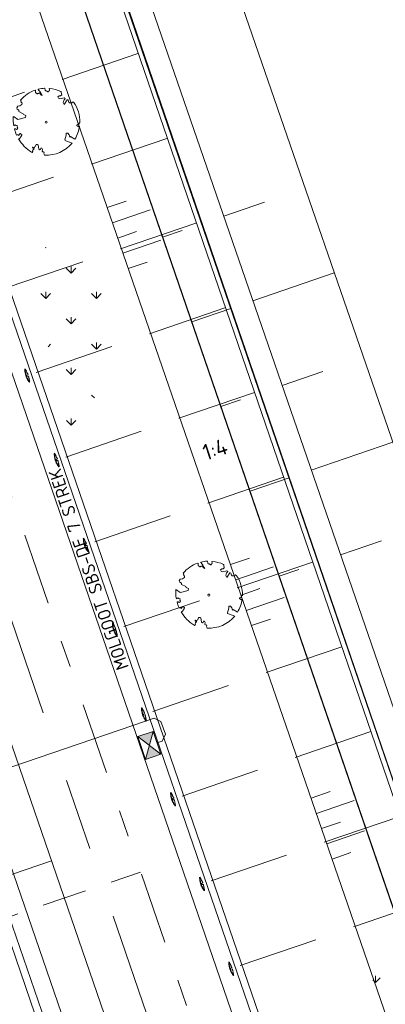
# Model space of a CAD drawing. Header units: metres. Extents: x 264570 to 266133, y 576109 to 577454.
# Tile 99 of 128: x 265514 to 265524, y 576857 to 576885. Entities that reach past the tile are written whole.
import ezdxf

# ---------------------------------------------------------------- set-up
doc = ezdxf.new("R2010")
doc.units = ezdxf.units.M
doc.set_wipeout_variables(frame=1)
for name, pattern in [('AM-AS', [16, 10, -2, 2, -2]), ('B-WE-RI-HWA_HUISAANSLUITING_PVC_125-G', [10, 3.25, -0.75, 1.25, -0.75, 1.25, -0.75, 1.25, -0.75]), ('B-WE-RI-HWA_PVC_160-G', [10, 5.5, -4.5]), ('B-WE-RI-HWA_PVC_315-G', [10, 2, -1.125, 0.75, -1.125, 2, -1.125, 0.75, -1.125]), ('XX-HIDDEN2', [3.335, 2.225, -1.11])]:
    doc.linetypes.add(name, pattern=pattern)
for name, color, linetype, lineweight in [('B-OI-RI-HWA_KOLK-S', 252, 'Continuous', 9), ('B-WE-AM-AS-WEG-GD', 252, 'AM-AS', 18), ('B-WE-GK-BESCHOEIING-TYPE_1-G', 252, 'B-WE-GK-BESCHOEIING_TYPE_1-G', 15), ('B-WE-GR-BOOM-S', 252, 'Continuous', 15), ('B-WE-GR-GRAS_BERMKRUIDENMENGSEL-A', 252, 'Continuous', 18), ('B-WE-GW-TALUDARCERING_KORT-G', 252, 'Continuous', 15), ('B-WE-GW-TALUDARCERING_LANG-G', 252, 'Continuous', 15), ('B-WE-OG-TOPOGRAFIE-G', 252, 'Continuous', 15), ('B-WE-RI-DWA_HUISAANSLUITING_PVC_125-G', 252, 'B-WE-RI-DWA_HUISAANSLUITING_PVC_125-G', 18), ('B-WE-RI-DWA_PVC_250-G', 252, 'B-WE-RI-DWA_PVC_250-G', 18), ('B-WE-RI-HWA_HUISAANSLUITING_PVC_125-G', 252, 'B-WE-RI-HWA_HUISAANSLUITING_PVC_125-G', 18), ('B-WE-RI-HWA_KOLKAANSLUITING_PVC_125-G', 252, 'B-WE-RI-HWA_HUISAANSLUITING_PVC_125-G', 18), ('B-WE-RI-HWA_PVC_160-G', 252, 'B-WE-RI-HWA_PVC_160-G', 18), ('B-WE-RI-HWA_PVC_315-G', 252, 'B-WE-RI-HWA_PVC_315-G', 18), ('B-WE-VH-KANTOPSLUITING_INRITVERLOOPBAND_19-22X16-G', 252, 'B-WE-VH-KANTOPSLUITING_GAZONBAND_[AFMETINGEN1]-G', 18), ('B-WE-VH-KANTOPSLUITING_OPSLUITBAND_10X20-G', 252, 'B-WE-VH-KANTOPSLUITING_TALUDBAND-G', 18), ('B-XX-AL-HOOGTELABEL-T18', 252, 'Continuous', 18), ('B-XX-AL-T25', 252, 'Continuous', 9), ('B-XX-GC-VERANKERING_ANKERSTANG-G', 252, 'XX-HIDDEN2', 18), ('B-XX-GK-BESCHOEIING_KUNSTSTOF-G', 252, 'GK-BESCHOEIING', 18)]:
    doc.layers.add(name, color=color, linetype=linetype, lineweight=lineweight)
doc.styles.add('NLCS-ISO', font='NLCS-ISO.ttf')
doc.styles.add('NLCS-ISO Standaard', font='NLCS-ISO.ttf')
doc.styles.add('NLCS-ISO-M250-T18', font='NLCS-ISO.ttf', dxfattribs={"height": 0.45})
doc.styles.get("Standard").update_dxf_attribs({"font": 'arial.ttf'})
doc.linetypes.add('B-WE-GK-BESCHOEIING_TYPE_1-G', pattern='A,7.5,[151,NLCS.shx,S=2,R=0,X=-0.25,Y=0.6],2.5', length=10)
doc.linetypes.add('B-WE-RI-DWA_HUISAANSLUITING_PVC_125-G', pattern='A,5.375,-1.75,["o",Standard,S=1,R=0,X=-0.35,Y=-0.35],-1.75,1.125', length=10)
doc.linetypes.add('B-WE-RI-DWA_PVC_250-G', pattern='A,6,-5.5,["O   O   O",NLCS-ISO,S=0.5,R=0,X=-2.5,Y=-0.2],-3.5,5', length=20)
doc.linetypes.add('B-WE-VH-KANTOPSLUITING_GAZONBAND_[AFMETINGEN1]-G', pattern='A,4,-3,[160,NLCS.shx,S=0.25,R=0,X=0,Y=0],-3', length=10)
doc.linetypes.add('B-WE-VH-KANTOPSLUITING_TALUDBAND-G', pattern='A,5,-2.5,[4,NLCS.shx,S=0.5,R=0,X=0,Y=0],-2.5', length=10)
doc.linetypes.add('GK-BESCHOEIING', pattern='A,30,-5,[1,NLCS.SHX,S=1,R=0,X=0,Y=0],-5', length=40)
pattern_1 = [(90, (214669.059932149, 555914.2474301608), (-0.707106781, 0.707106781), [0.1875, -1.226713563]), (45, (214669.059932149, 555914.2474301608), (-0.7071067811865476, 0.7071067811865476), [0.1875, -0.8125000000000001]), (135, (214669.059932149, 555914.2474301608), (-0.7071067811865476, -0.7071067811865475), [0.1875, -0.8125])]

# ---------------------------------------------------------------- blocks, each defined once
blk = doc.blocks.new('BOOM_WHIPEOUT_SOORT')
blk.add_wipeout([(-0.20752439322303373, -4.622307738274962), (0.019471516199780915, -4.623304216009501), (0.27405912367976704, -4.621145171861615), (0.577116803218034, -4.594876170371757), (0.8973899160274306, -4.545272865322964), (1.1778220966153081, -4.482844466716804), (1.5996416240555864, -4.353766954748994), (1.953058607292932, -4.21139634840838), (2.244985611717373, -4.063796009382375), (2.526667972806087, -3.9005760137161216), (2.9041901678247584, -3.6340727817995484), (3.0979308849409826, -3.473841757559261), (3.331703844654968, -3.255125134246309), (3.4925855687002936, -3.0856646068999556), (3.6232387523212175, -2.9346055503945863), (3.6232387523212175, -2.9346055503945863), (2.77068077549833, -2.608685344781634), (2.637432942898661, -2.5896273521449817), (2.609555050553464, -2.4687334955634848), (2.7932824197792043, -1.8347677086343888), (2.7876413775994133, -1.5451556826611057), (3.029755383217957, -1.5427880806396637), (3.2384075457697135, -1.7930561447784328), (3.3076593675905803, -2.103838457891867), (3.4162002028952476, -2.029217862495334), (4.00189220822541, -2.4066790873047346), (4.084031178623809, -2.268231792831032), (4.175878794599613, -2.0991752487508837), (4.249041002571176, -1.9513081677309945), (4.316178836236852, -1.8027229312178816), (4.37706773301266, -1.6545189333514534), (4.429234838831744, -1.5145309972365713), (4.479258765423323, -1.365543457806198), (4.535831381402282, -1.1729165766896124), (4.592220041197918, -0.9411715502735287), (4.640131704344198, -0.6856879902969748), (4.659341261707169, -0.5524494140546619), (4.547656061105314, -0.6635139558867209), (4.281794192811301, -0.4787032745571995), (4.331532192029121, -0.35083122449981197), (4.495772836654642, -0.40370044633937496), (4.482533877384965, -0.2902863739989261), (4.588047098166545, -0.2709153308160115), (4.588986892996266, -0.15586356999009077), (4.697004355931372, -0.05169747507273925), (4.696580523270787, 0.1661515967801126), (4.679691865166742, 0.46230398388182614), (4.652230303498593, 0.7012779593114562), (4.597659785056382, 1.0119631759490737), (4.538363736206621, 1.259780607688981), (4.473056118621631, 1.4812174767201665), (4.392647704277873, 1.7103817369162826), (4.301897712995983, 1.931775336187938), (4.208640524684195, 2.1308415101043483), (4.142744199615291, 2.258359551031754), (4.039958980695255, 2.440128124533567), (3.9272006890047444, 2.6201057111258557), (3.8853714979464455, 2.6825204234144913), (3.8275621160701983, 2.7634327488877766), (3.7973644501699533, 2.7864421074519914), (3.755994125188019, 2.7993129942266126), (3.710477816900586, 2.7956019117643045), (3.703695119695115, 2.7934412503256), (3.669510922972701, 2.774460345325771), (3.6546699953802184, 2.7602750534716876), (3.6648033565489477, 2.7608255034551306), (3.6813719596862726, 2.7693983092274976), (3.6482347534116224, 2.7522526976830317), (3.6140321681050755, 2.720489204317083), (3.5832423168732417, 2.70439626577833), (3.535690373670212, 2.685674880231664), (3.49420690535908, 2.674711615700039), (3.4369015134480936, 2.6670254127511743), (3.39221200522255, 2.6667539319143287), (3.3268437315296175, 2.6753852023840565), (3.2671578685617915, 2.693230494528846), (3.236053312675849, 2.708445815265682), (3.205661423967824, 2.7309364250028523), (3.181471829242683, 2.7569365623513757), (3.1702652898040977, 2.7729373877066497), (3.1493905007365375, 2.8175094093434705), (3.142184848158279, 2.847350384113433), (3.1402714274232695, 2.8947640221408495), (3.1404579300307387, 2.9207559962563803), (3.1311710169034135, 2.9673856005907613), (3.1125584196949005, 3.0061528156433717), (3.0975163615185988, 3.026491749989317), (3.078584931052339, 3.0455829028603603), (3.0391099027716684, 3.071671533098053), (2.9937579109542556, 3.089257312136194), (2.9621340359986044, 3.0898823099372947), (2.9368881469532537, 3.088412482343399), (2.9206173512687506, 3.085555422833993), (2.90782895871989, 3.0651772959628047), (2.5289886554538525, 2.4615005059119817), (2.375976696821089, 2.711768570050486), (2.495602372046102, 3.102148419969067), (2.62719320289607, 3.1831941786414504), (2.6409823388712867, 3.3070058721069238), (2.5003067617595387, 3.3847277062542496), (1.923431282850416, 3.252119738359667), (1.7085415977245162, 3.32124787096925), (1.6291190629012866, 3.518876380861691), (1.836640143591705, 3.674522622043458), (2.010102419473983, 3.6382019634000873), (2.170159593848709, 3.7977532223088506), (2.1062440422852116, 4.123633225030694), (2.109077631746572, 4.134539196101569), (2.1114795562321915, 4.162477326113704), (2.101838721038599, 4.205097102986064), (2.0895417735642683, 4.226721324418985), (2.0597645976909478, 4.255535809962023), (2.026590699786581, 4.2727361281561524), (1.9890498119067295, 4.290345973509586), (1.8430242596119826, 4.355049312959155), (1.7483771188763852, 4.393852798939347), (1.5797401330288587, 4.457113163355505), (1.4733726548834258, 4.493262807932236), (1.2855670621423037, 4.55025050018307), (1.1404317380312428, 4.583134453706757), (1.0179388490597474, 4.616915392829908), (0.8699028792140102, 4.6568749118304), (0.710577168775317, 4.673231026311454), (0.5950530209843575, 4.688960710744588), (0.5255933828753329, 4.699012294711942), (0.48781735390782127, 4.700947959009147), (0.4472992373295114, 4.684430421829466), (0.43817982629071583, 4.641635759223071), (0.43817982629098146, 4.641635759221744), (0.4536864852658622, 4.587077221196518), (0.4536864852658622, 4.587077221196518), (0.47199936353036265, 4.5180193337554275), (0.4748055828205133, 4.503519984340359), (0.4682305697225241, 4.427539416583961), (0.4524264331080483, 4.401720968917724), (0.4027940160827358, 4.348944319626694), (0.37451882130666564, 4.326798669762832), (0.3575827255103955, 4.288555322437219), (0.30400079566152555, 4.2292955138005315), (0.27130216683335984, 4.20896179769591), (0.24386239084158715, 4.204005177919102), (0.22274505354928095, 4.218871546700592), (0.20776759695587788, 4.242882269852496), (0.17113293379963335, 4.279390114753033), (0.12814653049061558, 4.303526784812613), (0.08576085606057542, 4.3235970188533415), (0.05601598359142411, 4.3366249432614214), (0.008627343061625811, 4.352010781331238), (-0.025271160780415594, 4.357165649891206), (-0.060845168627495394, 4.360655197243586), (-0.09572821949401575, 4.382290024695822), (-0.11200356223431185, 4.407440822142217), (-0.12701767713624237, 4.446162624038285), (-0.140407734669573, 4.501466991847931), (-0.15085765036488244, 4.5701043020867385), (-0.15563975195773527, 4.601514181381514), (-0.1613872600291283, 4.639265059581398), (-0.16735879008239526, 4.678487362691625), (-0.16735879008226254, 4.678487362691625), (-0.1853330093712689, 4.708708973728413), (-0.1905586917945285, 4.712146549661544), (-0.199187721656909, 4.715937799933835), (-0.21596645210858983, 4.718149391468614), (-0.24099240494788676, 4.716806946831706), (-0.26463996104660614, 4.715414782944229), (-0.2920664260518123, 4.713649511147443), (-0.36548785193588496, 4.708126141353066), (-0.37509155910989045, 4.707317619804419), (-0.42231648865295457, 4.703051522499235), (-0.5437373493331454, 4.689859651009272), (-0.5776473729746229, 4.685600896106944), (-0.7454225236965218, 4.6608057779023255), (-0.7881087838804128, 4.653500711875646), (-0.8312056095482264, 4.645711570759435), (-0.9514217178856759, 4.621768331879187), (-0.9933954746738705, 4.6126332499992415), (-1.0506524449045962, 4.599518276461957), (-1.079694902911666, 4.592575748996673), (-1.1050331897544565, 4.576539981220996), (-1.1140775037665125, 4.558331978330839), (-1.112999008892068, 4.5322243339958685), (-1.1056994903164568, 4.518565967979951), (-1.091681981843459, 4.5003988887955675), (-1.0725497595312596, 4.475602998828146), (-0.9976578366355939, 4.382689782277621), (-0.9165961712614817, 4.302636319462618), (-0.8645246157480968, 4.253090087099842), (-0.8544819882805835, 4.2389873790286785), (-0.8479177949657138, 4.225227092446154), (-0.8444672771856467, 4.211656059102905), (-0.8437656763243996, 4.19812111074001), (-0.8437656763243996, 4.19812111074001), (-0.8491501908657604, 4.170546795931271), (-0.8545067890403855, 4.156201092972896), (-0.8525109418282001, 4.149414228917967), (-0.5630461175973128, 3.684102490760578), (-0.768821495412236, 3.7965620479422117), (-0.8525075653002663, 3.9385095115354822), (-0.8669159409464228, 3.9629488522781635), (-0.887723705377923, 3.986718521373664), (-0.8931205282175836, 4.037551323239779), (-0.8974985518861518, 4.078788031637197), (-0.9217187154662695, 4.051402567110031), (-0.9502355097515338, 4.030984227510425), (-0.966138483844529, 4.02424635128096), (-1.0007251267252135, 4.016006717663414), (-1.0191133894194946, 4.013274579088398), (-1.0573412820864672, 4.007509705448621), (-1.0965196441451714, 3.9972427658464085), (-1.1161020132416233, 3.9891284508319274), (-1.154647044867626, 3.9692611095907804), (-1.173386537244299, 3.9592225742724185), (-1.1916219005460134, 3.9502571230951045), (-1.2261338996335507, 3.9389744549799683), (-1.2421873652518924, 3.9383717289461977), (-1.2573760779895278, 3.942011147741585), (-1.286512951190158, 3.9599870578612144), (-1.3012665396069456, 3.972918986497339), (-1.3331575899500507, 4.003159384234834), (-1.3709118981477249, 4.034553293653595), (-1.4151034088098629, 4.066265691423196), (-1.4366482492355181, 4.087660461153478), (-1.4557149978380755, 4.1165944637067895), (-1.470720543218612, 4.155952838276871), (-1.4756217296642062, 4.183527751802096), (-1.4800817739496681, 4.208620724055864), (-1.482215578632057, 4.2774832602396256), (-1.4802009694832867, 4.304018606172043), (-1.4793596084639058, 4.3151005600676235), (-1.476111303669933, 4.357885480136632), (-1.4721566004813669, 4.409974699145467), (-1.4747961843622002, 4.4293801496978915), (-1.4820687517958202, 4.44247360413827), (-1.5034969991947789, 4.457706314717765), (-1.5087602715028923, 4.459188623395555), (-1.5343465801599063, 4.4576094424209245), (-1.53434658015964, 4.4576094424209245), (-1.5577479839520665, 4.449279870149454), (-1.5785445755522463, 4.444133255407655), (-1.61869148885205, 4.424070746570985), (-1.692273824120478, 4.3986461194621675), (-1.79853482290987, 4.355261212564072), (-1.8805448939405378, 4.319669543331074), (-1.9275117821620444, 4.298439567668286), (-1.9844099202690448, 4.271878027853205), (-2.0346238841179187, 4.247656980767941), (-2.070280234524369, 4.230006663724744), (-2.187173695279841, 4.169450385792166), (-2.2735026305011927, 4.121997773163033), (-2.3078547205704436, 4.102449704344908), (-2.4197009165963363, 4.036090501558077), (-2.4595458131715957, 4.018362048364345), (-2.535095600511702, 3.9631006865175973), (-2.5900920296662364, 3.9266231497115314), (-2.642346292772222, 3.890914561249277), (-2.69860452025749, 3.8512926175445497), (-2.7146206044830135, 3.8397843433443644), (-2.7822464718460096, 3.7900462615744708), (-2.84132122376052, 3.7450378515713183), (-2.896700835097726, 3.6862159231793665), (-2.990164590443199, 3.6248046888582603), (-3.0483668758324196, 3.5658408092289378), (-3.1130480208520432, 3.503424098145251), (-3.168916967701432, 3.4662855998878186), (-3.2467152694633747, 3.3919661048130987), (-3.3171586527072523, 3.3216234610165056), (-3.3893444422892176, 3.246327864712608), (-3.4431655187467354, 3.187933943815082), (-3.490818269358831, 3.1345274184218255), (-3.5228966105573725, 3.0976298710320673), (-3.5617831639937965, 3.0518343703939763), (-3.4916904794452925, 2.9153994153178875), (-3.538710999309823, 2.8272122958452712), (-3.3616649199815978, 2.618591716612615), (-3.364856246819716, 2.427282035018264), (-3.6487714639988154, 2.2416437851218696), (-3.9613297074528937, 2.1927104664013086), (-4.1012279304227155, 1.9728365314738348), (-4.017955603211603, 1.8042713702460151), (-3.813162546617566, 1.630688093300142), (-3.799705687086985, 1.4604007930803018), (-3.193741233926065, 1.162956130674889), (-3.1429006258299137, 1.0542810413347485), (-2.811019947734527, 0.9221287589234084), (-2.8841689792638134, 0.6385843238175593), (-3.963079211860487, 0.33554138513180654), (-4.4732419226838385, 0.7395528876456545), (-4.598886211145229, 0.7644784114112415), (-4.604409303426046, 0.5988703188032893), (-4.605188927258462, 0.5407989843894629), (-4.605359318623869, 0.47900051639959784), (-4.6044470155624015, 0.39199320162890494), (-4.602029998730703, 0.30039699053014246), (-4.599731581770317, 0.24251793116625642), (-4.5959695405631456, 0.16934063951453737), (-4.593005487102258, 0.12169703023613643), (-4.585619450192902, 0.023580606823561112), (-4.573717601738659, -0.015740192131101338), (-4.572797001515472, -0.10982912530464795), (-4.569616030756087, -0.1385469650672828), (-4.56497074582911, -0.17825878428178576), (-4.5526423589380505, -0.2736254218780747), (-4.550655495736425, -0.2878896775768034), (-4.537654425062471, -0.3753621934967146), (-4.533680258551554, -0.4013445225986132), (-4.529073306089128, -0.42846605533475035), (-4.522020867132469, -0.46986576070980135), (-4.518797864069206, -0.4881882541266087), (-4.510309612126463, -0.5348354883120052), (-4.289085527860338, -0.39015088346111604), (-4.167342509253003, -0.5080714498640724), (-3.9855421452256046, -0.5229899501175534), (-4.034588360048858, -0.7207480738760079), (-3.9470031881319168, -0.8546361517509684), (-4.038465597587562, -0.9972947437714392), (-4.114496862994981, -1.0661376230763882), (-4.257176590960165, -0.9746547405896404), (-4.417328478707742, -0.9470890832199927), (-4.390686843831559, -1.043959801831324), (-4.3440480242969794, -1.1992532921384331), (-4.315725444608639, -1.28636841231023), (-4.2782597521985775, -1.3947944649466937), (-4.248659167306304, -1.4757410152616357), (-4.219291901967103, -1.5524662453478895), (-4.182071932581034, -1.645179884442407), (-4.147821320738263, -1.7265298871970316), (-4.109347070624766, -1.8138899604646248), (-4.109347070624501, -1.8138899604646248), (-4.037213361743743, -1.7907265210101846), (-3.981736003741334, -1.7780722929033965), (-3.940380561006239, -1.7742606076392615), (-3.875701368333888, -1.7992141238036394), (-3.8654892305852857, -1.8141059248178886), (-3.8567268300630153, -1.829506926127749), (-3.837007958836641, -1.8575577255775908), (-3.837007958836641, -1.8575577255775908), (-3.825925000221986, -1.8701575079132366), (-3.601737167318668, -1.6136340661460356), (-3.5042543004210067, -1.691729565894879), (-3.4927452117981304, -1.6991355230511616), (-3.459310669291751, -1.7147747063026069), (-3.4485391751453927, -1.717346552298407), (-3.4280590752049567, -1.7198000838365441), (-3.4020464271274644, -1.7233232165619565), (-3.384940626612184, -1.7370588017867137), (-3.3790533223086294, -1.7662338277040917), (-3.3796290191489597, -1.7785979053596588), (-3.3814755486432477, -1.7919300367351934), (-3.384593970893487, -1.8060193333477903), (-3.408418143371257, -1.8658856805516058), (-3.4160076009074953, -1.8808102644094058), (-3.4378030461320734, -1.9226576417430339), (-3.4437180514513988, -1.935043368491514), (-3.4558036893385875, -1.9667785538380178), (-3.4588196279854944, -1.9761843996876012), (-3.4896310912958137, -2.033970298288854), (-3.5296027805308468, -2.084950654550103), (-3.5601183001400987, -2.1238705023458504), (-3.588486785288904, -2.160051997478), (-3.612941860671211, -2.191242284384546), (-3.632859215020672, -2.216645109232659), (-3.6920314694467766, -2.292114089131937), (-3.6920314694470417, -2.292114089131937), (-3.7241274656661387, -2.3236045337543), (-3.7420929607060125, -2.3334154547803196), (-3.764933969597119, -2.342410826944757), (-3.793395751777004, -2.3503070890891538), (-3.828223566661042, -2.3568206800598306), (-3.763809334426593, -2.4634806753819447), (-3.679124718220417, -2.5960709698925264), (-3.6137186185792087, -2.7194729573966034), (-3.5106285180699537, -2.837864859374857), (-3.4438066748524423, -2.9267316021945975), (-3.364065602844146, -3.028189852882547), (-3.2570328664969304, -3.157211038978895), (-3.1731343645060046, -3.2531061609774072), (-3.10163802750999, -3.3314783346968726), (-3.020349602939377, -3.417090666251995), (-2.94022179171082, -3.4980656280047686), (-2.840238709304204, -3.594657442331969), (-2.746435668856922, -3.6810726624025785), (-2.7188269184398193, -3.705769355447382), (-2.595375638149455, -3.8123037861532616), (-2.5757186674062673, -3.8286995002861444), (-2.4665206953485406, -3.917077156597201), (-2.4312662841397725, -3.9446605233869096), (-2.377352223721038, -3.9859785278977), (-2.2879701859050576, -4.052242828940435), (-2.186807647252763, -4.124008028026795), (-2.173492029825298, -4.133206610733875), (-2.0356277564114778, -4.2251841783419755), (-1.9736331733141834, -4.243884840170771), (-2.0356277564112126, -4.2251841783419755), (-1.9436401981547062, -4.2403538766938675), (-1.9096838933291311, -4.2257795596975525), (-1.9007988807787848, -4.219562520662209), (-1.8771164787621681, -4.195014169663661), (-1.8625700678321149, -4.167605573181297), (-1.8554699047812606, -4.12047873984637), (-1.8770256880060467, -4.0590965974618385), (-1.8770256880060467, -4.0590965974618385), (-1.8715092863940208, -3.976692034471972), (-1.855603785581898, -3.9362314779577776), (-1.8104960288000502, -3.8801394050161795), (-1.7879389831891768, -3.8475755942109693), (-1.724211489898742, -3.805577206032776), (-1.724211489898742, -3.805577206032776), (-1.681650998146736, -3.744882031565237), (-1.6823650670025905, -3.7247020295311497), (-1.6877096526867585, -3.7069504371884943), (-1.6980468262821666, -3.6899883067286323), (-1.7680838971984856, -3.66274319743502), (-1.7680838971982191, -3.66274319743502), (-1.7680838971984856, -3.66274319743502), (-1.7680838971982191, -3.66274319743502), (-1.8049429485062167, -3.660988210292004), (-1.8199456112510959, -3.6558653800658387), (-1.8413059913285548, -3.6428731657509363), (-1.8608519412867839, -3.62129383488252), (-1.865204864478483, -3.613956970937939), (-1.8748873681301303, -3.5858340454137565), (-1.8739210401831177, -3.548620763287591), (-1.8694310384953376, -3.5343345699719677), (-1.8469689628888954, -3.501336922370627), (-1.8469689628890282, -3.501336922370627), (-1.6309999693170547, -3.6168351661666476), (-1.5491655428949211, -3.406174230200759), (-1.462415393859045, -3.378935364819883), (-1.403219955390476, -3.1263751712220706), (-1.1903328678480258, -3.119737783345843), (-1.1062319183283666, -3.203708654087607), (-0.9959863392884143, -3.7852721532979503), (-0.8683093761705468, -3.8828882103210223), (-0.7604602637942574, -3.8205340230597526), (-0.7390886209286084, -3.6674725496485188), (-0.5969296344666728, -3.653208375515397), (-0.48921874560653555, -3.844850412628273), (-0.5531954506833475, -4.050038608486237), (-0.5370382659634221, -4.09698264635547), (-0.5174050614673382, -4.127616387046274), (-0.49119965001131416, -4.154398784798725), (-0.4504365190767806, -4.1799071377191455), (-0.42438435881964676, -4.18938966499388), (-0.3751198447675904, -4.196054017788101), (-0.33607118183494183, -4.191650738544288), (-0.2902491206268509, -4.1745717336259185), (-0.2779132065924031, -4.199075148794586), (-0.27067562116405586, -4.220348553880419), (-0.26959800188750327, -4.233807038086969), (-0.2643520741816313, -4.268200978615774), (-0.26848824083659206, -4.306098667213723), (-0.2746452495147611, -4.327751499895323), (-0.2873792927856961, -4.355874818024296), (-0.2949486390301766, -4.368194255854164), (-0.3199674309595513, -4.397955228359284), (-0.31996743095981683, -4.397955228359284), (-0.3199674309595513, -4.397955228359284), (-0.29792361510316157, -4.42206626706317), (-0.2821735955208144, -4.442004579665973), (-0.27757712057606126, -4.44834418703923), (-0.2595090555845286, -4.47613432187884), (-0.24748253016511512, -4.497915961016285), (-0.2421322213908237, -4.508752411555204), (-0.22877622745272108, -4.540238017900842), (-0.22234943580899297, -4.558731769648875)])
blk.add_lwpolyline([(0.3987779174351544, 4.34424961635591), (0.4068101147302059, 4.353639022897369), (0.4144662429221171, 4.361840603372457), (0.4218039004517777, 4.36920935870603), (0.4288806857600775, 4.3761002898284), (0.4357541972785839, 4.382868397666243), (0.4424820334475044, 4.389868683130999), (0.4491217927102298, 4.397456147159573), (0.4557310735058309, 4.405985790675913), (0.4622602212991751, 4.41584358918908), (0.4682305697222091, 4.427539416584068), (0.4730561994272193, 4.441614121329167), (0.4761511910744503, 4.458608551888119), (0.4769296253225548, 4.479063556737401), (0.4748055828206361, 4.503519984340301), (0.4691931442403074, 4.53251868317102), (0.4381798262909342, 4.641635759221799, -0.5293802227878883), (0.4878173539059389, 4.700947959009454, -0.08713876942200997), (2.045227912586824, 4.26384220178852, -0.3723405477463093), (2.106244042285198, 4.123633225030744), (2.170159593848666, 3.797753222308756), (2.010102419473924, 3.638201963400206), (1.836640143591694, 3.674522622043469), (1.629119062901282, 3.518876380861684), (1.708541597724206, 3.321247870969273), (1.923431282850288, 3.252119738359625), (2.500306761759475, 3.384727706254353), (2.640982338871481, 3.307005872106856), (2.627193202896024, 3.183194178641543), (2.495602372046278, 3.102148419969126), (2.375976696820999, 2.711768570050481), (2.528988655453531, 2.461500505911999), (2.920617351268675, 3.085555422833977, -0.5046405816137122), (3.140271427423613, 2.894764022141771, 0.3319483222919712), (3.267157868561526, 2.693230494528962, 0.282007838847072), (3.681371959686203, 2.769398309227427), (3.648234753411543, 2.752252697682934, -0.5121558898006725), (3.837951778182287, 2.750751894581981, -0.1607604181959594), (4.697004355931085, -0.05169747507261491), (4.588986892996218, -0.1558635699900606), (4.588047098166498, -0.2709153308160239), (4.482533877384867, -0.2902863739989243), (4.495772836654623, -0.4037004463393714), (4.331532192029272, -0.3508312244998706), (4.281794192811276, -0.4787032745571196), (4.484321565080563, -0.6133576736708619), (4.547656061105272, -0.6635139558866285), (4.659341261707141, -0.5524494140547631, -0.1063709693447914), (4.001892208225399, -2.406679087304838), (3.41620020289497, -2.029217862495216), (3.307659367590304, -2.103838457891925), (3.238407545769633, -1.793056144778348), (3.029755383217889, -1.542788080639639), (2.787641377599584, -1.545155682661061), (2.793282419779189, -1.834767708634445), (2.609555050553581, -2.468733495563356), (2.637432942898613, -2.589627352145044), (2.770680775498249, -2.608685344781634), (3.623238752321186, -2.934605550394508, -0.2362982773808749), (-0.2075243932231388, -4.622307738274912, 0.1596250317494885), (-0.3199674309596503, -4.397955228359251, 0.3508021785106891), (-0.2902491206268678, -4.174571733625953, -0.5046405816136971), (-0.5531954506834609, -4.050038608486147), (-0.4892187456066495, -3.844850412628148), (-0.5969296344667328, -3.653208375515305), (-0.7390886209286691, -3.667472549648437), (-0.7604602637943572, -3.820534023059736), (-0.8683093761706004, -3.882888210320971), (-0.9959863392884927, -3.78527215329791), (-1.106231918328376, -3.203708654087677), (-1.190332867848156, -3.119737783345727), (-1.403219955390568, -3.12637517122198), (-1.462415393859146, -3.378935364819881), (-1.549165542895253, -3.406174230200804), (-1.630999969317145, -3.616835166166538), (-1.846968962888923, -3.501336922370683, 0.7335825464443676), (-1.768083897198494, -3.66274319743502, -0.8616245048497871), (-1.724211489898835, -3.805577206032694, 0.2799778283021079), (-1.883663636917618, -4.049792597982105), (-1.87702568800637, -4.059096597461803, -0.8270561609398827), (-2.035627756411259, -4.225184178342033, -0.1167741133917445), (-3.828223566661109, -2.356820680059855), (-3.79339575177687, -2.350307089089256), (-3.76493396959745, -2.342410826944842), (-3.742092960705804, -2.333415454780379), (-3.724127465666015, -2.323604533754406), (-3.710292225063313, -2.313261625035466), (-3.69984197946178, -2.302670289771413), (-3.692031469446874, -2.292114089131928), (-3.473611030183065, -2.013538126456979), (-3.468919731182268, -2.003820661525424), (-3.465085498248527, -1.994495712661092), (-3.461816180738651, -1.985353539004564), (-3.458819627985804, -1.976184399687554), (-3.455803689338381, -1.966778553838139), (-3.452476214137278, -1.956926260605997), (-3.448545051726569, -1.946417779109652), (-3.443718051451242, -1.935043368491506), (-3.437803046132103, -1.922657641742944), (-3.43100780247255, -1.909372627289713), (-3.423640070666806, -1.895364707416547), (-3.416007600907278, -1.88081026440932), (-3.408418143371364, -1.865885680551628), (-3.401179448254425, -1.850767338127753), (-3.394599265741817, -1.835631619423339), (-3.388985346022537, -1.820654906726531), (-3.384593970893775, -1.806019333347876), (-3.381475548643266, -1.791930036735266), (-3.379629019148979, -1.778597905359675), (-3.379053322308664, -1.766233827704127), (-3.379747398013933, -1.755048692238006), (-3.381710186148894, -1.745253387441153), (-3.384940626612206, -1.737058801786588), (-3.389437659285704, -1.730675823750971), (-3.395177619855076, -1.726207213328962), (-3.402046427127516, -1.723323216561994), (-3.409907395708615, -1.721585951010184), (-3.418623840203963, -1.720557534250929), (-3.428059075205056, -1.719800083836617), (-3.43807641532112, -1.718875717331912), (-3.44853917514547, -1.717346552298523), (-3.459310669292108, -1.714774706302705), (-3.470277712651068, -1.71082271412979), (-3.481421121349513, -1.705554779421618), (-3.492745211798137, -1.699135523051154), (-3.50425430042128, -1.691729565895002), (-3.515952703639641, -1.683501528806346), (-3.527844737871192, -1.674616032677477), (-3.539934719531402, -1.665237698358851), (-3.552226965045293, -1.655531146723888), (-3.564698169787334, -1.645612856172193), (-3.577214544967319, -1.635406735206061), (-3.589614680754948, -1.624788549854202), (-3.601737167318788, -1.613634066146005), (-3.825925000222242, -1.870157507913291), (-3.837007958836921, -1.857557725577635), (-3.847329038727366, -1.844048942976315), (-3.856726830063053, -1.829506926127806), (-3.865489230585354, -1.814105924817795), (-3.875701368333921, -1.799214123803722), (-3.88989767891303, -1.786498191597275), (-3.910612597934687, -1.777624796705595), (-3.94038056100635, -1.774260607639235), (-3.981736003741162, -1.778072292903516), (-4.037213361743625, -1.790726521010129), (-4.109347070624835, -1.813889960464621, -0.04099741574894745), (-4.417328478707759, -0.9470890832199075), (-4.257176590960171, -0.9746547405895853), (-4.114496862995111, -1.066137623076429), (-4.038465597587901, -0.9972947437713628), (-3.94700318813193, -0.8546361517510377), (-4.034588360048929, -0.7207480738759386), (-3.985542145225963, -0.5229899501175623), (-4.167342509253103, -0.5080714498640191), (-4.289085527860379, -0.3901508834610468), (-4.510309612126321, -0.5348354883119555, -0.05814040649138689), (-4.5988862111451, 0.7644784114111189), (-4.47324192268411, 0.7395528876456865), (-3.963079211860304, 0.335541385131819), (-3.742832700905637, 0.4119701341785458), (-2.884168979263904, 0.6385843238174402), (-2.811019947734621, 0.9221287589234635), (-3.142900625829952, 1.054281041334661), (-3.193741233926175, 1.162956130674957), (-3.799705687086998, 1.460400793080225), (-3.813162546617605, 1.63068809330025), (-4.017955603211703, 1.804271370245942), (-4.101227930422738, 1.972836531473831), (-3.961329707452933, 2.192710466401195), (-3.648771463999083, 2.241643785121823), (-3.364856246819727, 2.427282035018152), (-3.361664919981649, 2.618591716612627), (-3.538710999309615, 2.827212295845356), (-3.491690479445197, 2.915399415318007), (-3.56178316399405, 3.051834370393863, -0.1342797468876), (-1.53434658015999, 4.457609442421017, -0.5417265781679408), (-1.472156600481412, 4.40997469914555), (-1.482215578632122, 4.277483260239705), (-1.480081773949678, 4.208620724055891), (-1.470720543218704, 4.155952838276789), (-1.455714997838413, 4.116594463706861), (-1.436648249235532, 4.087660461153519), (-1.415103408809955, 4.066265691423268), (-1.392663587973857, 4.049525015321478), (-1.370911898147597, 4.034553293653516), (-1.351100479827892, 4.019063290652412), (-1.33315758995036, 4.003159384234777), (-1.316680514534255, 3.987543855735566), (-1.301266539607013, 3.972918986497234), (-1.286512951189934, 3.959987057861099), (-1.272017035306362, 3.949450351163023), (-1.25737607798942, 3.942011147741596), (-1.242187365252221, 3.938371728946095), (-1.226133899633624, 3.938974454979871), (-1.209241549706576, 3.943222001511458), (-1.191621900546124, 3.950257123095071), (-1.173386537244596, 3.959222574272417), (-1.154647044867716, 3.969261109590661), (-1.135515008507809, 3.979515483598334), (-1.116102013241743, 3.989128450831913), (-1.096519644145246, 3.997242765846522), (-1.076885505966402, 4.003246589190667), (-1.057341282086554, 4.007509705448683), (-1.038034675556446, 4.010647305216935), (-1.019113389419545, 4.013274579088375), (-1.000725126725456, 4.016006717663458), (-0.9830175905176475, 4.019458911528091), (-0.9661384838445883, 4.024246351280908), (-0.9502355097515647, 4.030984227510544), (-0.9354276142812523, 4.04011654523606), (-0.9217187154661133, 4.051402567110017), (-0.909083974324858, 4.064430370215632), (-0.8974985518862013, 4.078788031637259), (-0.8877237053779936, 3.986718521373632), (-0.8669159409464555, 3.962948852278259), (-0.7688214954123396, 3.796562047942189), (-0.5630461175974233, 3.684102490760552), (-0.8545067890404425, 4.156201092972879), (-0.8491501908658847, 4.170546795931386), (-0.8454482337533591, 4.184469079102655), (-0.8437656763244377, 4.198121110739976), (-0.8444672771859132, 4.211656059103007), (-0.8479177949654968, 4.225227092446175), (-0.8544819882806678, 4.238987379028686), (-0.8645246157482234, 4.253090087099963), (-0.8783150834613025, 4.267823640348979), (-0.8957413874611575, 4.284017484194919), (-0.9165961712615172, 4.302636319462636), (-0.9406720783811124, 4.324644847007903), (-0.96776175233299, 4.351007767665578), (-0.9976578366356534, 4.382689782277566), (-1.030152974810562, 4.420655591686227), (-1.10569949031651, 4.518565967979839, -0.5431042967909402), (-1.079694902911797, 4.592575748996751, -0.04676559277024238), (-0.2159664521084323, 4.718149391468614, -0.3851675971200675), (-0.1673587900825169, 4.678487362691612), (-0.1404077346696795, 4.501466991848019), (-0.1270176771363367, 4.446162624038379), (-0.112003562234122, 4.407440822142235), (-0.09572821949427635, 4.382290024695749), (-0.07855447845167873, 4.367698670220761), (-0.0608451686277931, 4.360655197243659), (-0.04296311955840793, 4.35814804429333), (-0.02527116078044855, 4.357165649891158), (-0.008065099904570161, 4.355231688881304), (0.008627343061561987, 4.352010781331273), (0.02484547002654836, 4.347702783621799), (0.04062858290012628, 4.342507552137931), (0.05601598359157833, 4.336624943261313), (0.07104697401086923, 4.330254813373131), (0.08576085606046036, 4.323597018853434), (0.1001969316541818, 4.316851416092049), (0.1143637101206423, 4.310171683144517), (0.1281465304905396, 4.303526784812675), (0.1413999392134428, 4.296839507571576), (0.1539784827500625, 4.290032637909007), (0.1657367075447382, 4.283028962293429), (0.1765291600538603, 4.275751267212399), (0.1862103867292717, 4.2681223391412), (0.1946349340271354, 4.260064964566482), (0.2017367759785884, 4.251567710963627), (0.2077675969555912, 4.242882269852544), (0.2130585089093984, 4.23432611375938), (0.2179406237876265, 4.226216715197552), (0.2227450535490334, 4.218871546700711), (0.2278029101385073, 4.212608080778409), (0.2334453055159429, 4.207743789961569), (0.2400033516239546, 4.204596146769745), (0.2477214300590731, 4.203414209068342), (0.2564970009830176, 4.20417337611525), (0.2661407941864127, 4.20678063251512), (0.2764635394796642, 4.211142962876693), (0.2872759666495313, 4.217167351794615), (0.2983888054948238, 4.224760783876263), (0.3096127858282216, 4.233830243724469), (0.3207586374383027, 4.244282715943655), (0.3316651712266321, 4.255981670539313), (0.3422835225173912, 4.268616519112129), (0.352592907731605, 4.281833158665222), (0.3625725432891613, 4.29527748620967), (0.3722016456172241, 4.308595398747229), (0.3814594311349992, 4.321432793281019), (0.3903251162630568, 4.33343556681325)], format="xyb", close=True)
blk.add_circle((0, 0), 0.1382965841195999)
blk = doc.blocks.new('*U42')
blk.add_wipeout([(-1.125000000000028, 0.7499999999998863), (1.124999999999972, 0.7499999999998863), (1.124999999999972, -0.7499999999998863), (-1.125000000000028, -0.7499999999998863)])
h = blk.add_hatch(color=256)
h.dxf.hatch_style = 1
h.paths.add_polyline_path([(0, 0), (-1.124999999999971, 0.7499999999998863), (-1.124999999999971, -0.7499999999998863)])
h.paths.add_polyline_path([(1.124999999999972, -0.7499999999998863), (1.124999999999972, 0.7499999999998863), (5.551115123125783e-17, -1.110223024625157e-16)])
for p, q in [((-1.124999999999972, -0.7499999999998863), (1.124999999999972, 0.7499999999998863)), ((1.124999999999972, -0.7499999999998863), (-1.124999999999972, 0.7499999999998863))]:
    blk.add_line(p, q)
at = {"flags": 128}
blk.add_lwpolyline([(-1.124999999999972, -0.7499999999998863), (1.124999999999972, -0.7499999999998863), (1.124999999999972, 0.7499999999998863), (-1.124999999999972, 0.7499999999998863)], close=True, dxfattribs=at)

msp = doc.modelspace()

# ---------------------------------------------------------------- hatches: boundary and pattern name
at = {"layer": 'B-WE-GR-GRAS_BERMKRUIDENMENGSEL-A'}
h = msp.add_hatch(dxfattribs=at)
h.set_pattern_fill('AGR-KRUIDEN', color=256, scale=0.5, pattern_type=2)
h.set_pattern_definition(pattern_1)
edge = h.paths.add_edge_path()
edge.add_arc((265510.250796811, 576870.2560610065), 9.225904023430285, 53.8492706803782, 68.85544095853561, ccw=False)
edge.add_arc((265514.895352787, 576876.6135057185), 1.352594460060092, -29.547499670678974, 53.84927067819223, ccw=False)
edge.add_arc((265518.9431416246, 576874.3189450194), 3.300318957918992, 150.452500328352, 185.609426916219)
edge.add_arc((265513.6075959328, 576873.794903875), 2.060899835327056, -40.43935127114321, 5.609426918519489, ccw=False)
edge.add_line((265515.1761323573, 576872.4581160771), (265513.5787857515, 576878.860815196))
h = msp.add_hatch(dxfattribs=at)
h.set_pattern_fill('AGR-KRUIDEN', color=256, scale=0.5, pattern_type=2)
h.set_pattern_definition(pattern_1)
edge = h.paths.add_edge_path()
edge.add_arc((265527.7138867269, 576857.8139500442), 5.411638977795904, 227.2651586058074, 272.8597008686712, ccw=False)
edge.add_arc((265525.9893289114, 576855.9473434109), 2.870316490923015, 172.6809178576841, 227.2651586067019, ccw=False)
edge.add_arc((265592.9870188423, 576847.342060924), 70.41838339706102, 169.7678493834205, 172.6809178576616, ccw=False)
edge.add_arc((265489.4147992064, 576866.037650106), 34.8276604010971, 349.7678493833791, 355.9213923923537)
edge.add_line((265524.1542553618, 576863.5605318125), (265527.9838759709, 576852.4090502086))

# ---------------------------------------------------------------- linework, layer by layer
at = {"layer": 'B-WE-AM-AS-WEG-GD', "flags": 128}
msp.add_lwpolyline([(265555.7860713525, 576744.5120465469), (265498.3859794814, 576911.6555142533), (265424.1420092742, 576886.1587911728)], dxfattribs=at)
at = {"layer": 'B-WE-GW-TALUDARCERING_KORT-G'}
for p, q in [((265515.9976362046, 576879.6721285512), (265516.5239351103, 576879.8528691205)), ((265516.2899553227, 576878.8209237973), (265516.8163688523, 576879.0017037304)), ((265516.5822744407, 576877.9697190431), (265517.1088025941, 576878.1505383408)), ((265520.0180617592, 576868.0043739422), (265520.5445899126, 576868.1851932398)), ((265521.6798156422, 576863.1912251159), (265522.2061145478, 576863.3719656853)), ((265521.9721347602, 576862.340020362), (265522.4985482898, 576862.5208002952)), ((265522.2644538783, 576861.4888156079), (265522.7909820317, 576861.6696349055))]:
    msp.add_line(p, q, dxfattribs=at)
at = {"layer": 'B-WE-GW-TALUDARCERING_LANG-G'}
for p, q in [((265516.1437957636, 576879.2465261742), (265517.196393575, 576879.6080073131)), ((265516.4361148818, 576878.3953214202), (265517.4891711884, 576878.7569600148)), ((265521.8259752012, 576862.765622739), (265522.8785730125, 576863.1271038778)), ((265522.1182943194, 576861.9144179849), (265523.171350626, 576862.2760565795))]:
    msp.add_line(p, q, dxfattribs=at)
at = {"layer": 'B-WE-GW-TALUDARCERING_LANG-G', "flags": 128}
for points in [[(265519.2470981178, 576879.4321554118), (265520.3763398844, 576879.8199574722)], [(265517.5409228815, 576878.8462239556), (265518.0847481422, 576879.0329833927)], [(265520.0590956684, 576877.0676977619), (265522.3261272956, 576877.8462374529)], [(265518.3529204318, 576876.4817663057), (265519.4405709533, 576876.8552851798)], [(265520.8710932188, 576874.703240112), (265522.0060337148, 576875.0929992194)], [(265519.164917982, 576874.117308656), (265519.7087432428, 576874.3040680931)], [(265521.6830907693, 576872.3387824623), (265523.9558211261, 576873.1192792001)], [(265519.9769155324, 576871.752851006), (265521.0645660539, 576872.12636988)], [(265522.5007870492, 576869.9762818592), (265523.6414262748, 576870.3679980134)], [(265520.7889130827, 576869.3883933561), (265521.3327383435, 576869.5751527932)]]:
    msp.add_lwpolyline(points, dxfattribs=at)
at = {"layer": 'B-WE-OG-TOPOGRAFIE-G'}
for p, q in [((265519.3591124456, 576886.4521210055), (265530.7669609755, 576853.3634372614)), ((265517.0901741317, 576885.6698685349), (265528.4980226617, 576852.5811847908))]:
    msp.add_line(p, q, dxfattribs=at)
msp.add_lwpolyline([(265415.1737861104, 576923.3571593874), (265486.2818124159, 576946.6076609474), (265495.5051177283, 576919.7671145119), (265502.704694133, 576922.0414850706), (265543.0057008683, 576804.6952747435)], dxfattribs=at)
at = {"layer": 'B-WE-RI-DWA_HUISAANSLUITING_PVC_125-G', "flags": 128}
msp.add_lwpolyline([(265508.1786283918, 576859.3027712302), (265514.4410049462, 576861.4393109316)], dxfattribs=at)
at = {"layer": 'B-WE-RI-DWA_PVC_250-G', "flags": 128}
msp.add_lwpolyline([(265497.6873724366, 576910.2261094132), (265518.7993087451, 576848.7502105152)], dxfattribs=at)
at = {"layer": 'B-WE-RI-HWA_HUISAANSLUITING_PVC_125-G', "flags": 128}
msp.add_lwpolyline([(265508.5338455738, 576858.2617080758), (265516.9264579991, 576861.1269406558)], dxfattribs=at)
at = {"layer": 'B-WE-RI-HWA_KOLKAANSLUITING_PVC_125-G', "flags": 128}
msp.add_lwpolyline([(265516.7115142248, 576865.2216726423), (265517.3026280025, 576865.424674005), (265517.4932153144, 576865.331526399), (265517.6166389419, 576864.9721288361), (265517.5234913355, 576864.7815415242), (265517.3816238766, 576864.7328216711)], dxfattribs=at)
at = {"layer": 'B-WE-RI-HWA_PVC_160-G', "flags": 128}
msp.add_lwpolyline([(265516.7112208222, 576865.221560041), (265511.8640771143, 576863.5569811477), (265511.7709295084, 576863.3663938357), (265511.8943531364, 576863.0069962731), (265512.0849404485, 576862.9138486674), (265512.2268079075, 576862.9625685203)], dxfattribs=at)
at = {"layer": 'B-WE-RI-HWA_PVC_315-G'}
msp.add_line((265499.0845865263, 576913.0849190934), (265521.8205179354, 576846.8801048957), dxfattribs=at)
at = {"layer": 'B-WE-VH-KANTOPSLUITING_INRITVERLOOPBAND_19-22X16-G', "flags": 128}
msp.add_lwpolyline([(265515.22270431, 576853.5460691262), (265514.2483072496, 576856.3834183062), (265512.4992638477, 576861.476459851)], dxfattribs=at)
at = {"layer": 'B-WE-VH-KANTOPSLUITING_OPSLUITBAND_10X20-G', "flags": 128}
msp.add_lwpolyline([(265497.3444289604, 576914.4169354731), (265500.2178823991, 576915.4037313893), (265553.4855546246, 576760.2934665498), (265553.512667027, 576760.2145178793, 0.3919725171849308), (265567.6410785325, 576752.6265527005), (265571.1615034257, 576753.541498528)], format="xyb", dxfattribs=at)
at = {"layer": 'B-XX-GC-VERANKERING_ANKERSTANG-G'}
for p, q in [((265518.468901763, 576879.2368436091), (265512.7923961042, 576877.2933233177)), ((265519.2782382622, 576876.8710398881), (265513.6017326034, 576874.9275195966)), ((265523.3429180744, 576865.0484734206), (265517.6664124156, 576863.1049531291)), ((265524.1522545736, 576862.6826696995), (265518.4757489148, 576860.7391494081)), ((265524.9640688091, 576860.3178047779), (265519.2875631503, 576858.3742844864))]:
    msp.add_line(p, q, dxfattribs=at)
for centre, radius, start, end in [((265514.3456279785, 576875.1768614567), 0.6474630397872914, 180.4356473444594, 198.4520183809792), ((265511.903204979, 576874.1841129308), 2.057151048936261, 23.589124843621, 28.78460550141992), ((265514.352962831, 576875.1774568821), 0.6468024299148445, 180.2469939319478, 197.8970071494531), ((265513.8136433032, 576874.9049138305), 0.1060518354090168, 116.7414842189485, 140.8063007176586), ((265513.755342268, 576875.0752584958), 0.1060518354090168, 256.9810600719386, 281.045882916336), ((265514.3423957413, 576875.1863054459), 0.6474630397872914, 199.3353387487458, 217.3517201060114), ((265514.3485572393, 576875.1903291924), 0.6468024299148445, 199.8903583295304, 217.540365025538), ((265511.8038833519, 576874.4743120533), 2.057151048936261, 9.002751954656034, 14.19824618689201), ((265517.5984935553, 576865.7191599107), 0.6474630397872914, 180.4356473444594, 198.4520183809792), ((265515.1560705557, 576864.7264113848), 2.057151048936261, 23.589124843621, 28.78460550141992), ((265517.6058284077, 576865.7197553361), 0.6468024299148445, 180.2469939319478, 197.8970071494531), ((265517.06650888, 576865.4472122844), 0.1060518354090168, 116.7414842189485, 140.8063007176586), ((265517.595261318, 576865.7286038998), 0.6474630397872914, 199.3353387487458, 217.3517201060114), ((265517.0082078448, 576865.6175569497), 0.1060518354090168, 256.9810600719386, 281.045882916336), ((265517.6014228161, 576865.7326276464), 0.6468024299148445, 199.8903583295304, 217.540365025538), ((265515.0567489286, 576865.0166105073), 2.057151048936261, 9.002751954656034, 14.19824618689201), ((265518.4103077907, 576863.3542949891), 0.6474630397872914, 180.4356473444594, 198.4520183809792), ((265518.4176426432, 576863.3548904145), 0.6468024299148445, 180.2469939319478, 197.8970071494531), ((265515.9678847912, 576862.3615464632), 2.057151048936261, 23.58912484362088, 28.78460550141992), ((265518.4070755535, 576863.3637389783), 0.6474630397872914, 199.3353387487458, 217.3517201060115), ((265517.8783231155, 576863.0823473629), 0.1060518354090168, 116.7414842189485, 140.8063007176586), ((265517.8200220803, 576863.2526920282), 0.1060518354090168, 256.9810600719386, 281.045882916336), ((265518.4132370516, 576863.3677627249), 0.6468024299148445, 199.8903583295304, 217.5403650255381), ((265515.8685631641, 576862.6517455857), 2.057151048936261, 9.002751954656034, 14.19824618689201), ((265519.2196442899, 576860.9884912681), 0.6474630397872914, 180.4356473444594, 198.4520183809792), ((265516.7772212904, 576859.9957427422), 2.057151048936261, 23.58912484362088, 28.78460550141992), ((265519.2269791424, 576860.9890866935), 0.6468024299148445, 180.2469939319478, 197.8970071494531), ((265519.2164120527, 576860.9979352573), 0.6474630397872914, 199.3353387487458, 217.3517201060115), ((265518.6876596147, 576860.7165436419), 0.1060518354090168, 116.7414842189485, 140.8063007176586), ((265518.6293585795, 576860.8868883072), 0.1060518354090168, 256.9810600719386, 281.045882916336), ((265519.2225735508, 576861.0019590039), 0.6468024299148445, 199.8903583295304, 217.5403650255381), ((265516.6778996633, 576860.2859418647), 2.057151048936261, 9.002751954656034, 14.19824618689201), ((265520.0314585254, 576858.6236263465), 0.6474630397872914, 180.4356473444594, 198.4520183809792), ((265517.5890355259, 576857.6308778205), 2.057151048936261, 23.58912484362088, 28.7846055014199), ((265520.0387933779, 576858.6242217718), 0.6468024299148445, 180.2469939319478, 197.8970071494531), ((265519.4994738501, 576858.3516787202), 0.1060518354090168, 116.7414842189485, 140.8063007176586), ((265520.0282262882, 576858.6330703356), 0.6474630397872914, 199.3353387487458, 217.3517201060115), ((265519.4411728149, 576858.5220233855), 0.1060518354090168, 256.9810600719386, 281.045882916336), ((265520.0343877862, 576858.6370940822), 0.6468024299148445, 199.8903583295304, 217.5403650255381), ((265517.4897138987, 576857.921076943), 2.057151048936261, 9.002751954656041, 14.19824618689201)]:
    msp.add_arc(centre, radius, start, end, dxfattribs=at)

# ---------------------------------------------------------------- next in the draw order: block references
at = {"layer": 'B-WE-GR-BOOM-S', "xscale": 0.2, "yscale": 0.2, "zscale": 0.2, "rotation": 359.930953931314}
for p in [(265514.2929103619, 576882.0569759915), (265518.8255377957, 576868.8584070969)]:
    msp.add_blockref('BOOM_WHIPEOUT_SOORT', p, dxfattribs=at)

# ---------------------------------------------------------------- next in the draw order: linework, layer by layer
at = {"layer": 'B-WE-GW-TALUDARCERING_KORT-G'}
for p, q in [((265519.4334235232, 576869.7067834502), (265519.9597224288, 576869.8875240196)), ((265519.7257426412, 576868.8555786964), (265520.2521561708, 576869.0363586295))]:
    msp.add_line(p, q, dxfattribs=at)
at = {"layer": 'B-WE-GW-TALUDARCERING_LANG-G'}
for p, q in [((265519.5795830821, 576869.2811810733), (265520.6321808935, 576869.6426622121)), ((265519.8719022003, 576868.4299763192), (265520.9249585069, 576868.7916149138))]:
    msp.add_line(p, q, dxfattribs=at)
at = {"layer": 'B-WE-OG-TOPOGRAFIE-G', "flags": 128}
for points in [[(265528.5210223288, 576843.3419229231), (265501.7189591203, 576921.0800901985), (265496.8396091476, 576919.3986483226)], [(265509.1003787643, 576889.5387685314), (265514.169771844, 576891.2796898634), (265514.4535067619, 576891.3771295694), (265527.8514663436, 576852.3635783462), (265526.489538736, 576851.8958677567), (265526.6259543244, 576851.4986388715), (265528.0166708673, 576851.9762361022), (265529.8814602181, 576846.4524342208), (265524.5283322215, 576844.6140731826)], [(265513.3614955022, 576891.0021131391), (265526.7564410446, 576851.9875268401)]]:
    msp.add_lwpolyline(points, dxfattribs=at)
at = {"layer": 'B-WE-OG-TOPOGRAFIE-G'}
for points in [[(265416.4582127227, 576917.0000314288), (265423.900921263, 576895.3275902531, 0.4142135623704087), (265431.5244137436, 576891.601686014), (265500.0936855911, 576915.1496149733), (265553.323510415, 576760.1495580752, 0.3919725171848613), (265567.6913865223, 576752.4329833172), (265568.593348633, 576752.6674000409)], [(265415.9853211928, 576916.8376319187), (265423.428029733, 576895.165190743, 0.4142135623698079), (265431.6868132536, 576891.1287944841), (265499.7831935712, 576914.5143239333), (265552.850618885, 576759.9871585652, 0.3919725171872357), (265567.8171564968, 576751.9490598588), (265568.7166101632, 576752.1828246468)]]:
    msp.add_lwpolyline(points, format="xyb", dxfattribs=at)
at = {"layer": 'B-WE-OG-TOPOGRAFIE-G', "flags": 128}
for points in [[(265491.61418844, 576732.1220684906, -0.3917118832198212), (265476.6585860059, 576740.163003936), (265429.1120125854, 576878.6139871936, -0.4142135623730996), (265433.1484088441, 576886.8727707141), (265490.8411755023, 576906.6855109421, -0.4142135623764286), (265499.0999590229, 576902.6491146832), (265547.859562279, 576760.6659068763, -0.4368193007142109), (265539.1811444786, 576744.5077341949), (265539.1655372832, 576744.5036784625)], [(265491.4883270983, 576732.6059685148, -0.3916987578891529), (265477.1314775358, 576740.325403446), (265429.5849041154, 576878.7763867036, -0.4142135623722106), (265433.3108083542, 576886.3998791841), (265491.0035750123, 576906.2126194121, -0.414213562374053), (265498.6270674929, 576902.4867151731), (265547.386670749, 576760.5035073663, -0.4368193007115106), (265539.0553896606, 576744.991661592), (265539.0397824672, 576744.9876058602)]]:
    msp.add_lwpolyline(points, format="xyb", dxfattribs=at)
at = {"layer": 'B-XX-GC-VERANKERING_ANKERSTANG-G'}
for p, q in [((265516.8492431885, 576883.9680257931), (265511.1727375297, 576882.0245055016)), ((265517.6585796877, 576881.6022220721), (265511.9820740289, 576879.6587017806))]:
    msp.add_line(p, q, dxfattribs=at)

# ---------------------------------------------------------------- next in the draw order: block references
at = {"layer": 'B-OI-RI-HWA_KOLK-S', "xscale": 0.3, "yscale": 0.3, "zscale": 0.3, "rotation": 288.953399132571}
msp.add_blockref('*U42', (265517.1708437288, 576864.6604399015), dxfattribs=at)

# ---------------------------------------------------------------- next in the draw order: texts
at = {"layer": 'B-XX-AL-HOOGTELABEL-T18', "insert": (265518.6090069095, 576873.0333781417), "char_height": 0.45, "attachment_point": 1, "rotation": 18.135958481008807, "style": 'NLCS-ISO-M250-T18', "bg_fill": 3, "box_fill_scale": 1.05, "bg_fill_color": 256, "bg_fill_transparency": 0}
msp.add_mtext_dynamic_manual_height_columns('1:4', width=0.4999999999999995, gutter_width=8.999999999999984, heights=[0], dxfattribs=at)
at = {"layer": 'B-XX-AL-T25', "insert": (265515.4797242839, 576869.5720564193), "char_height": 0.3599999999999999, "attachment_point": 5, "rotation": 108.95339899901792, "style": 'NLCS-ISO Standaard', "bg_fill": 3, "box_fill_scale": 1, "bg_fill_color": 256, "bg_fill_transparency": 0}
msp.add_mtext_dynamic_manual_height_columns('MOLGOOT SBS-DF 7 STREK', width=6.112656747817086, gutter_width=1.8, heights=[0.1256952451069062], dxfattribs=at)

# ---------------------------------------------------------------- next in the draw order: linework, layer by layer
at = {"layer": 'B-WE-GK-BESCHOEIING-TYPE_1-G', "ltscale": 0.6}
msp.add_lwpolyline([(265527.765939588, 576852.6043876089), (265516.5049923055, 576885.464879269)], dxfattribs=at)
at = {"layer": 'B-XX-GC-VERANKERING_ANKERSTANG-G'}
for p, q in [((265520.1006166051, 576874.5098107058), (265514.4241109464, 576872.5662904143)), ((265520.9099531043, 576872.1440069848), (265515.2334474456, 576870.2004866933)), ((265521.7217673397, 576869.7791420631), (265516.045261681, 576867.8356217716)), ((265522.5311038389, 576867.4133383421), (265516.8545981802, 576865.4698180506))]:
    msp.add_line(p, q, dxfattribs=at)
for centre, radius, start, end in [((265515.1680063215, 576872.8156322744), 0.6474630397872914, 180.4356473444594, 198.4520183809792), ((265512.7255833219, 576871.8228837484), 2.057151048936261, 23.589124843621, 28.78460550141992), ((265515.1753411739, 576872.8162276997), 0.6468024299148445, 180.2469939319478, 197.8970071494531), ((265514.6360216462, 576872.5436846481), 0.1060518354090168, 116.7414842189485, 140.8063007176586), ((265515.1647740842, 576872.8250762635), 0.6474630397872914, 199.3353387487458, 217.3517201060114), ((265514.577720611, 576872.7140293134), 0.1060518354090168, 256.9810600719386, 281.045882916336), ((265515.1709355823, 576872.8291000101), 0.6468024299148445, 199.8903583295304, 217.540365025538), ((265512.6262616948, 576872.113082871), 2.057151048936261, 9.002751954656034, 14.19824618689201), ((265515.9773428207, 576870.4498285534), 0.6474630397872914, 180.4356473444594, 198.4520183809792), ((265513.5349198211, 576869.4570800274), 2.057151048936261, 23.589124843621, 28.78460550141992), ((265515.9846776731, 576870.4504239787), 0.6468024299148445, 180.2469939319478, 197.8970071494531), ((265515.4453581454, 576870.1778809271), 0.1060518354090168, 116.7414842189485, 140.8063007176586), ((265515.3870571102, 576870.3482255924), 0.1060518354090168, 256.9810600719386, 281.045882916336), ((265515.9741105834, 576870.4592725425), 0.6474630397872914, 199.3353387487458, 217.3517201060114), ((265515.9802720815, 576870.4632962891), 0.6468024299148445, 199.8903583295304, 217.540365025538), ((265513.435598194, 576869.74727915), 2.057151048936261, 9.002751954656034, 14.19824618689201), ((265516.7891570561, 576868.0849636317), 0.6474630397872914, 180.4356473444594, 198.4520183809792), ((265514.3467340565, 576867.0922151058), 2.057151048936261, 23.589124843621, 28.78460550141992), ((265516.7964919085, 576868.0855590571), 0.6468024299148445, 180.2469939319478, 197.8970071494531), ((265516.2571723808, 576867.8130160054), 0.1060518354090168, 116.7414842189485, 140.8063007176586), ((265516.7859248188, 576868.0944076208), 0.6474630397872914, 199.3353387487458, 217.3517201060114), ((265516.1988713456, 576867.9833606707), 0.1060518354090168, 256.9810600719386, 281.045882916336), ((265516.7920863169, 576868.0984313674), 0.6468024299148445, 199.8903583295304, 217.540365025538), ((265514.2474124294, 576867.3824142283), 2.057151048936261, 9.002751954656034, 14.19824618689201)]:
    msp.add_arc(centre, radius, start, end, dxfattribs=at)
at = {"layer": 'B-XX-GK-BESCHOEIING_KUNSTSTOF-G', "linetype": 'Continuous'}
msp.add_lwpolyline([(265527.765939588, 576852.6043876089), (265527.624040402, 576852.55576024), (265516.3630931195, 576885.4162519), (265516.5049923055, 576885.464879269)], dxfattribs=at)

doc.saveas('drawing.dxf')
